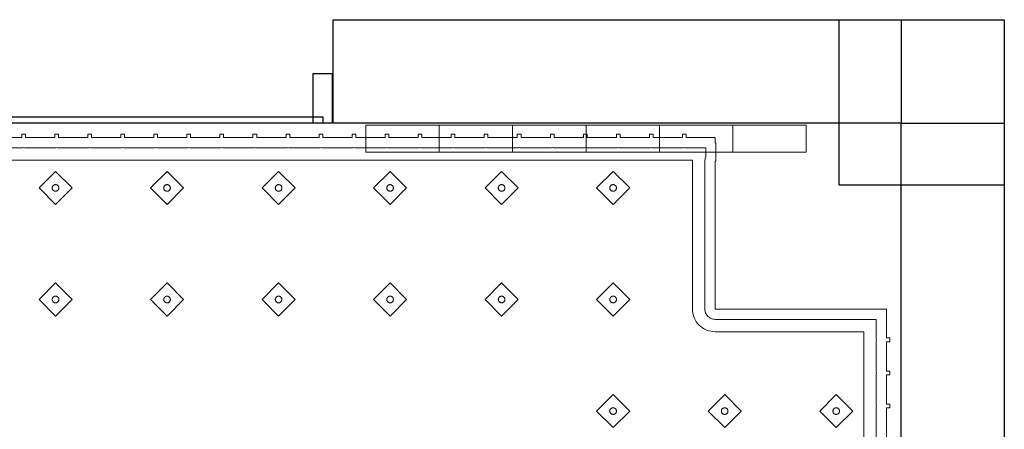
# Model space of a CAD drawing. Header units: metres. Extents: x 2172.2 to 2210.6, y 415.3 to 458.1.
# Tile 30 of 67: x 2208.178 to 2210.561, y 436.05 to 437.041. Entities that reach past the tile are written whole.
import ezdxf

# ---------------------------------------------------------------- set-up
doc = ezdxf.new("R2010")
doc.units = ezdxf.units.M
for name, color, linetype, lineweight in [('NC_N1_BANQUETTES', 7, 'CONTINUOUS', 13), ('NC_N1_COLUMNS', 7, 'CONTINUOUS', 25), ('NC_N1_GLAZING', 7, 'CONTINUOUS', 13), ('NC_N1_WALL_DECOR', 7, 'CONTINUOUS', 13), ('NC_N1_WALLS', 7, 'CONTINUOUS', 25)]:
    doc.layers.add(name, color=color, linetype=linetype, lineweight=lineweight)

# ---------------------------------------------------------------- blocks, each defined once
blk = doc.blocks.new('NC_N1_ARCHITECTURE')
at = {"layer": 'NC_N1_COLUMNS', "linetype": 'CONTINUOUS', "lineweight": -2}
blk.add_lwpolyline([(20.561419, 3.041094), (20.561419, 2.641098), (20.161421, 2.641145), (20.161423, 3.041094)], close=True, dxfattribs=at)
at = {"layer": 'NC_N1_GLAZING', "linetype": 'CONTINUOUS', "lineweight": -2}
blk.add_lwpolyline([(18.911421, 2.806096), (18.911421, 2.791096), (13.56142, 2.791096), (13.56142, 2.806096)], close=True, dxfattribs=at)
at = {"layer": 'NC_N1_WALLS', "linetype": 'CONTINUOUS', "lineweight": -2}
for points in [[(20.31142, 2.791096), (18.93642, 2.791096), (18.93642, 3.041096), (20.31142, 3.041096)], [(18.93442, 2.911096), (18.93442, 2.791096), (18.88842, 2.791096), (18.88842, 2.911096)], [(20.31142, 2.791096), (20.56142, 2.791096), (20.56142, 1.429485), (20.31142, 1.429485)]]:
    blk.add_lwpolyline(points, close=True, dxfattribs=at)
blk = doc.blocks.new('NC_N1_UNIQUE_WALL_COMPOSITION_15')
at = {"color": 0, "linetype": 'CONTINUOUS', "lineweight": -2}
blk.add_lwpolyline([(0.5328, -0.065), (0.5328, 0), (-0.5328, 0), (-0.5328, -0.065)], close=True, dxfattribs=at)
for points in [[(-0.3552, -0.065), (-0.3552, 0)], [(-0.1776, -0.065), (-0.1776, 0)], [(0, -0.065), (0, 0)], [(0.1776, -0.065), (0.1776, 0)], [(0.3552, -0.065), (0.3552, 0)]]:
    blk.add_lwpolyline(points, dxfattribs=at)
blk = doc.blocks.new('NC_N1_TRIANGLE_L_BANQUETTE')
at = {"color": 0, "linetype": 'CONTINUOUS', "lineweight": -2}
for points in [[(2.2, 0.035), (2.129, 0.035), (2.129, 0.027), (2.12, 0.027), (2.12, 0.035), (2.049, 0.035), (2.049, 0.027), (2.04, 0.027), (2.04, 0.035), (1.969, 0.035), (1.969, 0.027), (1.96, 0.027), (1.96, 0.035), (1.889, 0.035), (1.889, 0.027), (1.88, 0.027), (1.88, 0.035), (1.809, 0.035), (1.809, 0.027), (1.8, 0.027), (1.8, 0.035), (1.729, 0.035), (1.729, 0.027), (1.72, 0.027), (1.72, 0.035), (1.649, 0.035), (1.649, 0.027), (1.64, 0.027), (1.64, 0.035), (1.569, 0.035), (1.569, 0.027), (1.56, 0.027), (1.56, 0.035), (1.489, 0.035), (1.489, 0.027), (1.48, 0.027), (1.48, 0.035), (1.409, 0.035), (1.409, 0.027), (1.4, 0.027), (1.4, 0.035), (1.329, 0.035), (1.329, 0.027), (1.32, 0.027), (1.32, 0.035), (1.249, 0.035), (1.249, 0.027), (1.24, 0.027), (1.24, 0.035), (1.169, 0.035), (1.169, 0.027), (1.16, 0.027), (1.16, 0.035), (1.089, 0.035), (1.089, 0.027), (1.08, 0.027), (1.08, 0.035), (1.009, 0.035), (1.009, 0.027), (1, 0.027), (1, 0.035), (0.929, 0.035), (0.929, 0.027), (0.92, 0.027), (0.92, 0.035), (0.849, 0.035), (0.849, 0.027), (0.84, 0.027), (0.84, 0.035), (0.769, 0.035), (0.769, 0.027), (0.76, 0.027), (0.76, 0.035), (0.689, 0.035), (0.689, 0.027), (0.68, 0.027), (0.68, 0.035), (0.609, 0.035), (0.609, 0.027), (0.6, 0.027), (0.6, 0.035), (0.529, 0.035), (0.529, 0.027), (0.52, 0.027), (0.52, 0.035), (0.45, 0.035), (0.45, 0.048), (0.448, 0.048), (0.448, 0.092), (0.45, 0.092), (0.45, 0.45), (0.035, 0.45), (0.035, 0.52), (0.027, 0.52), (0.027, 0.529), (0.035, 0.529), (0.035, 0.6), (0.027, 0.6), (0.027, 0.609), (0.035, 0.609), (0.035, 0.68), (0.027, 0.68), (0.027, 0.689), (0.035, 0.689), (0.035, 0.76)], [(2.2, 0.06), (2.129, 0.06), (2.1265, 0.0599), (2.1245, 0.0596), (2.1225, 0.0599), (2.12, 0.06), (2.049, 0.06), (2.0465, 0.0599), (2.0445, 0.0596), (2.0425, 0.0599), (2.04, 0.06), (1.969, 0.06), (1.9665, 0.0599), (1.9645, 0.0596), (1.9625, 0.0599), (1.96, 0.06), (1.889, 0.06), (1.8865, 0.0599), (1.8845, 0.0596), (1.8825, 0.0599), (1.88, 0.06), (1.809, 0.06), (1.8065, 0.0599), (1.8045, 0.0596), (1.8025, 0.0599), (1.8, 0.06), (1.729, 0.06), (1.7265, 0.0599), (1.7245, 0.0596), (1.7225, 0.0599), (1.72, 0.06), (1.649, 0.06), (1.6465, 0.0599), (1.6445, 0.0596), (1.6425, 0.0599), (1.64, 0.06), (1.569, 0.06), (1.5665, 0.0599), (1.5645, 0.0596), (1.5625, 0.0599), (1.56, 0.06), (1.489, 0.06), (1.4865, 0.0599), (1.4845, 0.0596), (1.4825, 0.0599), (1.48, 0.06), (1.409, 0.06), (1.4065, 0.0599), (1.4045, 0.0596), (1.4025, 0.0599), (1.4, 0.06), (1.329, 0.06), (1.3265, 0.0599), (1.3245, 0.0596), (1.3225, 0.0599), (1.32, 0.06), (1.249, 0.06), (1.2465, 0.0599), (1.2445, 0.0596), (1.2425, 0.0599), (1.24, 0.06), (1.169, 0.06), (1.1665, 0.0599), (1.1645, 0.0596), (1.1625, 0.0599), (1.16, 0.06), (1.089, 0.06), (1.0865, 0.0599), (1.0845, 0.0596), (1.0825, 0.0599), (1.08, 0.06), (1.009, 0.06), (1.0065, 0.0599), (1.0045, 0.0596), (1.0025, 0.0599), (1, 0.06), (0.929, 0.06), (0.9265, 0.0599), (0.9245, 0.0596), (0.9225, 0.0599), (0.92, 0.06), (0.849, 0.06), (0.8465, 0.0599), (0.8445, 0.0596), (0.8425, 0.0599), (0.84, 0.06), (0.769, 0.06), (0.7665, 0.0599), (0.7645, 0.0596), (0.7625, 0.0599), (0.76, 0.06), (0.689, 0.06), (0.6865, 0.0599), (0.6845, 0.0596), (0.6825, 0.0599), (0.68, 0.06), (0.609, 0.06), (0.6065, 0.0599), (0.6045, 0.0596), (0.6025, 0.0599), (0.6, 0.06), (0.529, 0.06), (0.5265, 0.0599), (0.5245, 0.0596), (0.5225, 0.0599), (0.52, 0.06), (0.473, 0.06), (0.473, 0.0822), (0.4731, 0.0824), (0.4739, 0.0847), (0.4745, 0.0871), (0.4749, 0.0895), (0.475, 0.092), (0.475, 0.45), (0.4749, 0.4525), (0.4745, 0.4549), (0.4739, 0.4573), (0.4731, 0.4596), (0.472, 0.4618), (0.4708, 0.4639), (0.4693, 0.4659), (0.4677, 0.4677), (0.4659, 0.4693), (0.4639, 0.4708), (0.4618, 0.472), (0.4596, 0.4731), (0.4573, 0.4739), (0.4549, 0.4745), (0.4525, 0.4749), (0.45, 0.475), (0.06, 0.475), (0.06, 0.52), (0.0599, 0.5225), (0.0596, 0.5245), (0.0599, 0.5265), (0.06, 0.529), (0.06, 0.6), (0.0599, 0.6025), (0.0596, 0.6045), (0.0599, 0.6065), (0.06, 0.609), (0.06, 0.68), (0.0599, 0.6825), (0.0596, 0.6845), (0.0599, 0.6865), (0.06, 0.689), (0.06, 0.76)], [(2.2, 0.09), (2.129, 0.09), (2.1245, 0.0898), (2.12, 0.09), (2.049, 0.09), (2.0445, 0.0898), (2.04, 0.09), (1.969, 0.09), (1.9645, 0.0898), (1.96, 0.09), (1.889, 0.09), (1.8845, 0.0898), (1.88, 0.09), (1.809, 0.09), (1.8045, 0.0898), (1.8, 0.09), (1.729, 0.09), (1.7245, 0.0898), (1.72, 0.09), (1.649, 0.09), (1.6445, 0.0898), (1.64, 0.09), (1.569, 0.09), (1.5645, 0.0898), (1.56, 0.09), (1.489, 0.09), (1.4845, 0.0898), (1.48, 0.09), (1.409, 0.09), (1.4045, 0.0898), (1.4, 0.09), (1.329, 0.09), (1.3245, 0.0898), (1.32, 0.09), (1.249, 0.09), (1.2445, 0.0898), (1.24, 0.09), (1.169, 0.09), (1.1645, 0.0898), (1.16, 0.09), (1.089, 0.09), (1.0845, 0.0898), (1.08, 0.09), (1.009, 0.09), (1.0045, 0.0898), (1, 0.09), (0.929, 0.09), (0.9245, 0.0898), (0.92, 0.09), (0.849, 0.09), (0.8445, 0.0898), (0.84, 0.09), (0.769, 0.09), (0.7645, 0.0898), (0.76, 0.09), (0.689, 0.09), (0.6845, 0.0898), (0.68, 0.09), (0.609, 0.09), (0.6045, 0.0898), (0.6, 0.09), (0.529, 0.09), (0.5245, 0.0898), (0.52, 0.09), (0.5049, 0.09), (0.505, 0.092), (0.505, 0.45), (0.5047, 0.4554), (0.5039, 0.4607), (0.5026, 0.466), (0.5008, 0.471), (0.4985, 0.4759), (0.4957, 0.4806), (0.4925, 0.4849), (0.4889, 0.4889), (0.4849, 0.4925), (0.4806, 0.4957), (0.4759, 0.4985), (0.471, 0.5008), (0.466, 0.5026), (0.4607, 0.5039), (0.4554, 0.5047), (0.45, 0.505), (0.09, 0.505), (0.09, 0.52), (0.0898, 0.5245), (0.09, 0.529), (0.09, 0.6), (0.0898, 0.6045), (0.09, 0.609), (0.09, 0.68), (0.0898, 0.6845), (0.09, 0.689), (0.09, 0.76)]]:
    blk.add_lwpolyline(points, dxfattribs=at)
for points in [[(0.157, 0.657), (0.197, 0.697), (0.157, 0.737), (0.117, 0.697)], [(0.427, 0.657), (0.467, 0.697), (0.427, 0.737), (0.387, 0.697)], [(0.697, 0.657), (0.737, 0.697), (0.697, 0.737), (0.657, 0.697)], [(0.165, 0.697), (0.165, 0.6962), (0.1648, 0.6954), (0.1647, 0.6947), (0.1644, 0.6939), (0.1641, 0.6932), (0.1637, 0.6926), (0.1632, 0.6919), (0.1627, 0.6913), (0.1621, 0.6908), (0.1614, 0.6903), (0.1608, 0.6899), (0.1601, 0.6896), (0.1593, 0.6893), (0.1586, 0.6892), (0.1578, 0.689), (0.157, 0.689), (0.1562, 0.689), (0.1554, 0.6892), (0.1547, 0.6893), (0.1539, 0.6896), (0.1532, 0.6899), (0.1526, 0.6903), (0.1519, 0.6908), (0.1513, 0.6913), (0.1508, 0.6919), (0.1503, 0.6926), (0.1499, 0.6932), (0.1496, 0.6939), (0.1493, 0.6947), (0.1492, 0.6954), (0.149, 0.6962), (0.149, 0.697), (0.149, 0.6978), (0.1492, 0.6986), (0.1493, 0.6993), (0.1496, 0.7001), (0.1499, 0.7008), (0.1503, 0.7014), (0.1508, 0.7021), (0.1513, 0.7027), (0.1519, 0.7032), (0.1526, 0.7037), (0.1532, 0.7041), (0.1539, 0.7044), (0.1547, 0.7047), (0.1554, 0.7048), (0.1562, 0.705), (0.157, 0.705), (0.1578, 0.705), (0.1586, 0.7048), (0.1593, 0.7047), (0.1601, 0.7044), (0.1608, 0.7041), (0.1614, 0.7037), (0.1621, 0.7032), (0.1627, 0.7027), (0.1632, 0.7021), (0.1637, 0.7014), (0.1641, 0.7008), (0.1644, 0.7001), (0.1647, 0.6993), (0.1648, 0.6986), (0.165, 0.6978)], [(0.435, 0.697), (0.435, 0.6962), (0.4348, 0.6954), (0.4347, 0.6947), (0.4344, 0.6939), (0.4341, 0.6932), (0.4337, 0.6926), (0.4332, 0.6919), (0.4327, 0.6913), (0.4321, 0.6908), (0.4314, 0.6903), (0.4308, 0.6899), (0.4301, 0.6896), (0.4293, 0.6893), (0.4286, 0.6892), (0.4278, 0.689), (0.427, 0.689), (0.4262, 0.689), (0.4254, 0.6892), (0.4247, 0.6893), (0.4239, 0.6896), (0.4232, 0.6899), (0.4226, 0.6903), (0.4219, 0.6908), (0.4213, 0.6913), (0.4208, 0.6919), (0.4203, 0.6926), (0.4199, 0.6932), (0.4196, 0.6939), (0.4193, 0.6947), (0.4192, 0.6954), (0.419, 0.6962), (0.419, 0.697), (0.419, 0.6978), (0.4192, 0.6986), (0.4193, 0.6993), (0.4196, 0.7001), (0.4199, 0.7008), (0.4203, 0.7014), (0.4208, 0.7021), (0.4213, 0.7027), (0.4219, 0.7032), (0.4226, 0.7037), (0.4232, 0.7041), (0.4239, 0.7044), (0.4247, 0.7047), (0.4254, 0.7048), (0.4262, 0.705), (0.427, 0.705), (0.4278, 0.705), (0.4286, 0.7048), (0.4293, 0.7047), (0.4301, 0.7044), (0.4308, 0.7041), (0.4314, 0.7037), (0.4321, 0.7032), (0.4327, 0.7027), (0.4332, 0.7021), (0.4337, 0.7014), (0.4341, 0.7008), (0.4344, 0.7001), (0.4347, 0.6993), (0.4348, 0.6986), (0.435, 0.6978)], [(0.705, 0.697), (0.705, 0.6962), (0.7048, 0.6954), (0.7047, 0.6947), (0.7044, 0.6939), (0.7041, 0.6932), (0.7037, 0.6926), (0.7032, 0.6919), (0.7027, 0.6913), (0.7021, 0.6908), (0.7014, 0.6903), (0.7008, 0.6899), (0.7001, 0.6896), (0.6993, 0.6893), (0.6986, 0.6892), (0.6978, 0.689), (0.697, 0.689), (0.6962, 0.689), (0.6954, 0.6892), (0.6947, 0.6893), (0.6939, 0.6896), (0.6932, 0.6899), (0.6926, 0.6903), (0.6919, 0.6908), (0.6913, 0.6913), (0.6908, 0.6919), (0.6903, 0.6926), (0.6899, 0.6932), (0.6896, 0.6939), (0.6893, 0.6947), (0.6892, 0.6954), (0.689, 0.6962), (0.689, 0.697), (0.689, 0.6978), (0.6892, 0.6986), (0.6893, 0.6993), (0.6896, 0.7001), (0.6899, 0.7008), (0.6903, 0.7014), (0.6908, 0.7021), (0.6913, 0.7027), (0.6919, 0.7032), (0.6926, 0.7037), (0.6932, 0.7041), (0.6939, 0.7044), (0.6947, 0.7047), (0.6954, 0.7048), (0.6962, 0.705), (0.697, 0.705), (0.6978, 0.705), (0.6986, 0.7048), (0.6993, 0.7047), (0.7001, 0.7044), (0.7008, 0.7041), (0.7014, 0.7037), (0.7021, 0.7032), (0.7027, 0.7027), (0.7032, 0.7021), (0.7037, 0.7014), (0.7041, 0.7008), (0.7044, 0.7001), (0.7047, 0.6993), (0.7048, 0.6986), (0.705, 0.6978)], [(0.697, 0.387), (0.737, 0.427), (0.697, 0.467), (0.657, 0.427)], [(0.967, 0.387), (1.007, 0.427), (0.967, 0.467), (0.927, 0.427)], [(1.237, 0.387), (1.277, 0.427), (1.237, 0.467), (1.197, 0.427)], [(1.507, 0.387), (1.547, 0.427), (1.507, 0.467), (1.467, 0.427)], [(1.777, 0.387), (1.817, 0.427), (1.777, 0.467), (1.737, 0.427)], [(2.047, 0.387), (2.087, 0.427), (2.047, 0.467), (2.007, 0.427)], [(0.705, 0.427), (0.705, 0.4262), (0.7048, 0.4254), (0.7047, 0.4247), (0.7044, 0.4239), (0.7041, 0.4232), (0.7037, 0.4226), (0.7032, 0.4219), (0.7027, 0.4213), (0.7021, 0.4208), (0.7014, 0.4203), (0.7008, 0.4199), (0.7001, 0.4196), (0.6993, 0.4193), (0.6986, 0.4192), (0.6978, 0.419), (0.697, 0.419), (0.6962, 0.419), (0.6954, 0.4192), (0.6947, 0.4193), (0.6939, 0.4196), (0.6932, 0.4199), (0.6926, 0.4203), (0.6919, 0.4208), (0.6913, 0.4213), (0.6908, 0.4219), (0.6903, 0.4226), (0.6899, 0.4232), (0.6896, 0.4239), (0.6893, 0.4247), (0.6892, 0.4254), (0.689, 0.4262), (0.689, 0.427), (0.689, 0.4278), (0.6892, 0.4286), (0.6893, 0.4293), (0.6896, 0.4301), (0.6899, 0.4308), (0.6903, 0.4314), (0.6908, 0.4321), (0.6913, 0.4327), (0.6919, 0.4332), (0.6926, 0.4337), (0.6932, 0.4341), (0.6939, 0.4344), (0.6947, 0.4347), (0.6954, 0.4348), (0.6962, 0.435), (0.697, 0.435), (0.6978, 0.435), (0.6986, 0.4348), (0.6993, 0.4347), (0.7001, 0.4344), (0.7008, 0.4341), (0.7014, 0.4337), (0.7021, 0.4332), (0.7027, 0.4327), (0.7032, 0.4321), (0.7037, 0.4314), (0.7041, 0.4308), (0.7044, 0.4301), (0.7047, 0.4293), (0.7048, 0.4286), (0.705, 0.4278)], [(0.975, 0.427), (0.975, 0.4262), (0.9748, 0.4254), (0.9747, 0.4247), (0.9744, 0.4239), (0.9741, 0.4232), (0.9737, 0.4226), (0.9732, 0.4219), (0.9727, 0.4213), (0.9721, 0.4208), (0.9714, 0.4203), (0.9708, 0.4199), (0.9701, 0.4196), (0.9693, 0.4193), (0.9686, 0.4192), (0.9678, 0.419), (0.967, 0.419), (0.9662, 0.419), (0.9654, 0.4192), (0.9647, 0.4193), (0.9639, 0.4196), (0.9632, 0.4199), (0.9626, 0.4203), (0.9619, 0.4208), (0.9613, 0.4213), (0.9608, 0.4219), (0.9603, 0.4226), (0.9599, 0.4232), (0.9596, 0.4239), (0.9593, 0.4247), (0.9592, 0.4254), (0.959, 0.4262), (0.959, 0.427), (0.959, 0.4278), (0.9592, 0.4286), (0.9593, 0.4293), (0.9596, 0.4301), (0.9599, 0.4308), (0.9603, 0.4314), (0.9608, 0.4321), (0.9613, 0.4327), (0.9619, 0.4332), (0.9626, 0.4337), (0.9632, 0.4341), (0.9639, 0.4344), (0.9647, 0.4347), (0.9654, 0.4348), (0.9662, 0.435), (0.967, 0.435), (0.9678, 0.435), (0.9686, 0.4348), (0.9693, 0.4347), (0.9701, 0.4344), (0.9708, 0.4341), (0.9714, 0.4337), (0.9721, 0.4332), (0.9727, 0.4327), (0.9732, 0.4321), (0.9737, 0.4314), (0.9741, 0.4308), (0.9744, 0.4301), (0.9747, 0.4293), (0.9748, 0.4286), (0.975, 0.4278)], [(1.245, 0.427), (1.245, 0.4262), (1.2448, 0.4254), (1.2447, 0.4247), (1.2444, 0.4239), (1.2441, 0.4232), (1.2437, 0.4226), (1.2432, 0.4219), (1.2427, 0.4213), (1.2421, 0.4208), (1.2414, 0.4203), (1.2408, 0.4199), (1.2401, 0.4196), (1.2393, 0.4193), (1.2386, 0.4192), (1.2378, 0.419), (1.237, 0.419), (1.2362, 0.419), (1.2354, 0.4192), (1.2347, 0.4193), (1.2339, 0.4196), (1.2332, 0.4199), (1.2326, 0.4203), (1.2319, 0.4208), (1.2313, 0.4213), (1.2308, 0.4219), (1.2303, 0.4226), (1.2299, 0.4232), (1.2296, 0.4239), (1.2293, 0.4247), (1.2292, 0.4254), (1.229, 0.4262), (1.229, 0.427), (1.229, 0.4278), (1.2292, 0.4286), (1.2293, 0.4293), (1.2296, 0.4301), (1.2299, 0.4308), (1.2303, 0.4314), (1.2308, 0.4321), (1.2313, 0.4327), (1.2319, 0.4332), (1.2326, 0.4337), (1.2332, 0.4341), (1.2339, 0.4344), (1.2347, 0.4347), (1.2354, 0.4348), (1.2362, 0.435), (1.237, 0.435), (1.2378, 0.435), (1.2386, 0.4348), (1.2393, 0.4347), (1.2401, 0.4344), (1.2408, 0.4341), (1.2414, 0.4337), (1.2421, 0.4332), (1.2427, 0.4327), (1.2432, 0.4321), (1.2437, 0.4314), (1.2441, 0.4308), (1.2444, 0.4301), (1.2447, 0.4293), (1.2448, 0.4286), (1.245, 0.4278)], [(1.515, 0.427), (1.515, 0.4262), (1.5148, 0.4254), (1.5147, 0.4247), (1.5144, 0.4239), (1.5141, 0.4232), (1.5137, 0.4226), (1.5132, 0.4219), (1.5127, 0.4213), (1.5121, 0.4208), (1.5114, 0.4203), (1.5108, 0.4199), (1.5101, 0.4196), (1.5093, 0.4193), (1.5086, 0.4192), (1.5078, 0.419), (1.507, 0.419), (1.5062, 0.419), (1.5054, 0.4192), (1.5047, 0.4193), (1.5039, 0.4196), (1.5032, 0.4199), (1.5026, 0.4203), (1.5019, 0.4208), (1.5013, 0.4213), (1.5008, 0.4219), (1.5003, 0.4226), (1.4999, 0.4232), (1.4996, 0.4239), (1.4993, 0.4247), (1.4992, 0.4254), (1.499, 0.4262), (1.499, 0.427), (1.499, 0.4278), (1.4992, 0.4286), (1.4993, 0.4293), (1.4996, 0.4301), (1.4999, 0.4308), (1.5003, 0.4314), (1.5008, 0.4321), (1.5013, 0.4327), (1.5019, 0.4332), (1.5026, 0.4337), (1.5032, 0.4341), (1.5039, 0.4344), (1.5047, 0.4347), (1.5054, 0.4348), (1.5062, 0.435), (1.507, 0.435), (1.5078, 0.435), (1.5086, 0.4348), (1.5093, 0.4347), (1.5101, 0.4344), (1.5108, 0.4341), (1.5114, 0.4337), (1.5121, 0.4332), (1.5127, 0.4327), (1.5132, 0.4321), (1.5137, 0.4314), (1.5141, 0.4308), (1.5144, 0.4301), (1.5147, 0.4293), (1.5148, 0.4286), (1.515, 0.4278)], [(1.785, 0.427), (1.785, 0.4262), (1.7848, 0.4254), (1.7847, 0.4247), (1.7844, 0.4239), (1.7841, 0.4232), (1.7837, 0.4226), (1.7832, 0.4219), (1.7827, 0.4213), (1.7821, 0.4208), (1.7814, 0.4203), (1.7808, 0.4199), (1.7801, 0.4196), (1.7793, 0.4193), (1.7786, 0.4192), (1.7778, 0.419), (1.777, 0.419), (1.7762, 0.419), (1.7754, 0.4192), (1.7747, 0.4193), (1.7739, 0.4196), (1.7732, 0.4199), (1.7726, 0.4203), (1.7719, 0.4208), (1.7713, 0.4213), (1.7708, 0.4219), (1.7703, 0.4226), (1.7699, 0.4232), (1.7696, 0.4239), (1.7693, 0.4247), (1.7692, 0.4254), (1.769, 0.4262), (1.769, 0.427), (1.769, 0.4278), (1.7692, 0.4286), (1.7693, 0.4293), (1.7696, 0.4301), (1.7699, 0.4308), (1.7703, 0.4314), (1.7708, 0.4321), (1.7713, 0.4327), (1.7719, 0.4332), (1.7726, 0.4337), (1.7732, 0.4341), (1.7739, 0.4344), (1.7747, 0.4347), (1.7754, 0.4348), (1.7762, 0.435), (1.777, 0.435), (1.7778, 0.435), (1.7786, 0.4348), (1.7793, 0.4347), (1.7801, 0.4344), (1.7808, 0.4341), (1.7814, 0.4337), (1.7821, 0.4332), (1.7827, 0.4327), (1.7832, 0.4321), (1.7837, 0.4314), (1.7841, 0.4308), (1.7844, 0.4301), (1.7847, 0.4293), (1.7848, 0.4286), (1.785, 0.4278)], [(2.055, 0.427), (2.055, 0.4262), (2.0548, 0.4254), (2.0547, 0.4247), (2.0544, 0.4239), (2.0541, 0.4232), (2.0537, 0.4226), (2.0532, 0.4219), (2.0527, 0.4213), (2.0521, 0.4208), (2.0514, 0.4203), (2.0508, 0.4199), (2.0501, 0.4196), (2.0493, 0.4193), (2.0486, 0.4192), (2.0478, 0.419), (2.047, 0.419), (2.0462, 0.419), (2.0454, 0.4192), (2.0447, 0.4193), (2.0439, 0.4196), (2.0432, 0.4199), (2.0426, 0.4203), (2.0419, 0.4208), (2.0413, 0.4213), (2.0408, 0.4219), (2.0403, 0.4226), (2.0399, 0.4232), (2.0396, 0.4239), (2.0393, 0.4247), (2.0392, 0.4254), (2.039, 0.4262), (2.039, 0.427), (2.039, 0.4278), (2.0392, 0.4286), (2.0393, 0.4293), (2.0396, 0.4301), (2.0399, 0.4308), (2.0403, 0.4314), (2.0408, 0.4321), (2.0413, 0.4327), (2.0419, 0.4332), (2.0426, 0.4337), (2.0432, 0.4341), (2.0439, 0.4344), (2.0447, 0.4347), (2.0454, 0.4348), (2.0462, 0.435), (2.047, 0.435), (2.0478, 0.435), (2.0486, 0.4348), (2.0493, 0.4347), (2.0501, 0.4344), (2.0508, 0.4341), (2.0514, 0.4337), (2.0521, 0.4332), (2.0527, 0.4327), (2.0532, 0.4321), (2.0537, 0.4314), (2.0541, 0.4308), (2.0544, 0.4301), (2.0547, 0.4293), (2.0548, 0.4286), (2.055, 0.4278)], [(0.697, 0.117), (0.737, 0.157), (0.697, 0.197), (0.657, 0.157)], [(0.967, 0.117), (1.007, 0.157), (0.967, 0.197), (0.927, 0.157)], [(1.237, 0.117), (1.277, 0.157), (1.237, 0.197), (1.197, 0.157)], [(1.507, 0.117), (1.547, 0.157), (1.507, 0.197), (1.467, 0.157)], [(1.777, 0.117), (1.817, 0.157), (1.777, 0.197), (1.737, 0.157)], [(2.047, 0.117), (2.087, 0.157), (2.047, 0.197), (2.007, 0.157)], [(0.705, 0.157), (0.705, 0.1562), (0.7048, 0.1554), (0.7047, 0.1547), (0.7044, 0.1539), (0.7041, 0.1532), (0.7037, 0.1526), (0.7032, 0.1519), (0.7027, 0.1513), (0.7021, 0.1508), (0.7014, 0.1503), (0.7008, 0.1499), (0.7001, 0.1496), (0.6993, 0.1493), (0.6986, 0.1492), (0.6978, 0.149), (0.697, 0.149), (0.6962, 0.149), (0.6954, 0.1492), (0.6947, 0.1493), (0.6939, 0.1496), (0.6932, 0.1499), (0.6926, 0.1503), (0.6919, 0.1508), (0.6913, 0.1513), (0.6908, 0.1519), (0.6903, 0.1526), (0.6899, 0.1532), (0.6896, 0.1539), (0.6893, 0.1547), (0.6892, 0.1554), (0.689, 0.1562), (0.689, 0.157), (0.689, 0.1578), (0.6892, 0.1586), (0.6893, 0.1593), (0.6896, 0.1601), (0.6899, 0.1608), (0.6903, 0.1614), (0.6908, 0.1621), (0.6913, 0.1627), (0.6919, 0.1632), (0.6926, 0.1637), (0.6932, 0.1641), (0.6939, 0.1644), (0.6947, 0.1647), (0.6954, 0.1648), (0.6962, 0.165), (0.697, 0.165), (0.6978, 0.165), (0.6986, 0.1648), (0.6993, 0.1647), (0.7001, 0.1644), (0.7008, 0.1641), (0.7014, 0.1637), (0.7021, 0.1632), (0.7027, 0.1627), (0.7032, 0.1621), (0.7037, 0.1614), (0.7041, 0.1608), (0.7044, 0.1601), (0.7047, 0.1593), (0.7048, 0.1586), (0.705, 0.1578)], [(0.975, 0.157), (0.975, 0.1562), (0.9748, 0.1554), (0.9747, 0.1547), (0.9744, 0.1539), (0.9741, 0.1532), (0.9737, 0.1526), (0.9732, 0.1519), (0.9727, 0.1513), (0.9721, 0.1508), (0.9714, 0.1503), (0.9708, 0.1499), (0.9701, 0.1496), (0.9693, 0.1493), (0.9686, 0.1492), (0.9678, 0.149), (0.967, 0.149), (0.9662, 0.149), (0.9654, 0.1492), (0.9647, 0.1493), (0.9639, 0.1496), (0.9632, 0.1499), (0.9626, 0.1503), (0.9619, 0.1508), (0.9613, 0.1513), (0.9608, 0.1519), (0.9603, 0.1526), (0.9599, 0.1532), (0.9596, 0.1539), (0.9593, 0.1547), (0.9592, 0.1554), (0.959, 0.1562), (0.959, 0.157), (0.959, 0.1578), (0.9592, 0.1586), (0.9593, 0.1593), (0.9596, 0.1601), (0.9599, 0.1608), (0.9603, 0.1614), (0.9608, 0.1621), (0.9613, 0.1627), (0.9619, 0.1632), (0.9626, 0.1637), (0.9632, 0.1641), (0.9639, 0.1644), (0.9647, 0.1647), (0.9654, 0.1648), (0.9662, 0.165), (0.967, 0.165), (0.9678, 0.165), (0.9686, 0.1648), (0.9693, 0.1647), (0.9701, 0.1644), (0.9708, 0.1641), (0.9714, 0.1637), (0.9721, 0.1632), (0.9727, 0.1627), (0.9732, 0.1621), (0.9737, 0.1614), (0.9741, 0.1608), (0.9744, 0.1601), (0.9747, 0.1593), (0.9748, 0.1586), (0.975, 0.1578)], [(1.245, 0.157), (1.245, 0.1562), (1.2448, 0.1554), (1.2447, 0.1547), (1.2444, 0.1539), (1.2441, 0.1532), (1.2437, 0.1526), (1.2432, 0.1519), (1.2427, 0.1513), (1.2421, 0.1508), (1.2414, 0.1503), (1.2408, 0.1499), (1.2401, 0.1496), (1.2393, 0.1493), (1.2386, 0.1492), (1.2378, 0.149), (1.237, 0.149), (1.2362, 0.149), (1.2354, 0.1492), (1.2347, 0.1493), (1.2339, 0.1496), (1.2332, 0.1499), (1.2326, 0.1503), (1.2319, 0.1508), (1.2313, 0.1513), (1.2308, 0.1519), (1.2303, 0.1526), (1.2299, 0.1532), (1.2296, 0.1539), (1.2293, 0.1547), (1.2292, 0.1554), (1.229, 0.1562), (1.229, 0.157), (1.229, 0.1578), (1.2292, 0.1586), (1.2293, 0.1593), (1.2296, 0.1601), (1.2299, 0.1608), (1.2303, 0.1614), (1.2308, 0.1621), (1.2313, 0.1627), (1.2319, 0.1632), (1.2326, 0.1637), (1.2332, 0.1641), (1.2339, 0.1644), (1.2347, 0.1647), (1.2354, 0.1648), (1.2362, 0.165), (1.237, 0.165), (1.2378, 0.165), (1.2386, 0.1648), (1.2393, 0.1647), (1.2401, 0.1644), (1.2408, 0.1641), (1.2414, 0.1637), (1.2421, 0.1632), (1.2427, 0.1627), (1.2432, 0.1621), (1.2437, 0.1614), (1.2441, 0.1608), (1.2444, 0.1601), (1.2447, 0.1593), (1.2448, 0.1586), (1.245, 0.1578)], [(1.515, 0.157), (1.515, 0.1562), (1.5148, 0.1554), (1.5147, 0.1547), (1.5144, 0.1539), (1.5141, 0.1532), (1.5137, 0.1526), (1.5132, 0.1519), (1.5127, 0.1513), (1.5121, 0.1508), (1.5114, 0.1503), (1.5108, 0.1499), (1.5101, 0.1496), (1.5093, 0.1493), (1.5086, 0.1492), (1.5078, 0.149), (1.507, 0.149), (1.5062, 0.149), (1.5054, 0.1492), (1.5047, 0.1493), (1.5039, 0.1496), (1.5032, 0.1499), (1.5026, 0.1503), (1.5019, 0.1508), (1.5013, 0.1513), (1.5008, 0.1519), (1.5003, 0.1526), (1.4999, 0.1532), (1.4996, 0.1539), (1.4993, 0.1547), (1.4992, 0.1554), (1.499, 0.1562), (1.499, 0.157), (1.499, 0.1578), (1.4992, 0.1586), (1.4993, 0.1593), (1.4996, 0.1601), (1.4999, 0.1608), (1.5003, 0.1614), (1.5008, 0.1621), (1.5013, 0.1627), (1.5019, 0.1632), (1.5026, 0.1637), (1.5032, 0.1641), (1.5039, 0.1644), (1.5047, 0.1647), (1.5054, 0.1648), (1.5062, 0.165), (1.507, 0.165), (1.5078, 0.165), (1.5086, 0.1648), (1.5093, 0.1647), (1.5101, 0.1644), (1.5108, 0.1641), (1.5114, 0.1637), (1.5121, 0.1632), (1.5127, 0.1627), (1.5132, 0.1621), (1.5137, 0.1614), (1.5141, 0.1608), (1.5144, 0.1601), (1.5147, 0.1593), (1.5148, 0.1586), (1.515, 0.1578)], [(1.785, 0.157), (1.785, 0.1562), (1.7848, 0.1554), (1.7847, 0.1547), (1.7844, 0.1539), (1.7841, 0.1532), (1.7837, 0.1526), (1.7832, 0.1519), (1.7827, 0.1513), (1.7821, 0.1508), (1.7814, 0.1503), (1.7808, 0.1499), (1.7801, 0.1496), (1.7793, 0.1493), (1.7786, 0.1492), (1.7778, 0.149), (1.777, 0.149), (1.7762, 0.149), (1.7754, 0.1492), (1.7747, 0.1493), (1.7739, 0.1496), (1.7732, 0.1499), (1.7726, 0.1503), (1.7719, 0.1508), (1.7713, 0.1513), (1.7708, 0.1519), (1.7703, 0.1526), (1.7699, 0.1532), (1.7696, 0.1539), (1.7693, 0.1547), (1.7692, 0.1554), (1.769, 0.1562), (1.769, 0.157), (1.769, 0.1578), (1.7692, 0.1586), (1.7693, 0.1593), (1.7696, 0.1601), (1.7699, 0.1608), (1.7703, 0.1614), (1.7708, 0.1621), (1.7713, 0.1627), (1.7719, 0.1632), (1.7726, 0.1637), (1.7732, 0.1641), (1.7739, 0.1644), (1.7747, 0.1647), (1.7754, 0.1648), (1.7762, 0.165), (1.777, 0.165), (1.7778, 0.165), (1.7786, 0.1648), (1.7793, 0.1647), (1.7801, 0.1644), (1.7808, 0.1641), (1.7814, 0.1637), (1.7821, 0.1632), (1.7827, 0.1627), (1.7832, 0.1621), (1.7837, 0.1614), (1.7841, 0.1608), (1.7844, 0.1601), (1.7847, 0.1593), (1.7848, 0.1586), (1.785, 0.1578)], [(2.055, 0.157), (2.055, 0.1562), (2.0548, 0.1554), (2.0547, 0.1547), (2.0544, 0.1539), (2.0541, 0.1532), (2.0537, 0.1526), (2.0532, 0.1519), (2.0527, 0.1513), (2.0521, 0.1508), (2.0514, 0.1503), (2.0508, 0.1499), (2.0501, 0.1496), (2.0493, 0.1493), (2.0486, 0.1492), (2.0478, 0.149), (2.047, 0.149), (2.0462, 0.149), (2.0454, 0.1492), (2.0447, 0.1493), (2.0439, 0.1496), (2.0432, 0.1499), (2.0426, 0.1503), (2.0419, 0.1508), (2.0413, 0.1513), (2.0408, 0.1519), (2.0403, 0.1526), (2.0399, 0.1532), (2.0396, 0.1539), (2.0393, 0.1547), (2.0392, 0.1554), (2.039, 0.1562), (2.039, 0.157), (2.039, 0.1578), (2.0392, 0.1586), (2.0393, 0.1593), (2.0396, 0.1601), (2.0399, 0.1608), (2.0403, 0.1614), (2.0408, 0.1621), (2.0413, 0.1627), (2.0419, 0.1632), (2.0426, 0.1637), (2.0432, 0.1641), (2.0439, 0.1644), (2.0447, 0.1647), (2.0454, 0.1648), (2.0462, 0.165), (2.047, 0.165), (2.0478, 0.165), (2.0486, 0.1648), (2.0493, 0.1647), (2.0501, 0.1644), (2.0508, 0.1641), (2.0514, 0.1637), (2.0521, 0.1632), (2.0527, 0.1627), (2.0532, 0.1621), (2.0537, 0.1614), (2.0541, 0.1608), (2.0544, 0.1601), (2.0547, 0.1593), (2.0548, 0.1586), (2.055, 0.1578)]]:
    blk.add_lwpolyline(points, close=True, dxfattribs=at)

msp = doc.modelspace()

# ---------------------------------------------------------------- block references
at = {"layer": 'NC_N1_BANQUETTES', "linetype": 'CONTINUOUS', "rotation": -180}
msp.add_blockref('NC_N1_TRIANGLE_L_BANQUETTE', (2210.3114, 436.7911), dxfattribs=at)
at = {"layer": 'NC_N1_WALL_DECOR', "linetype": 'CONTINUOUS'}
msp.add_blockref('NC_N1_UNIQUE_WALL_COMPOSITION_15', (2209.5487, 436.7859), dxfattribs=at)
at = {"layer": 'NC_N1_WALLS'}
msp.add_blockref('NC_N1_ARCHITECTURE', (2190, 434), dxfattribs=at)

doc.saveas('drawing.dxf')
